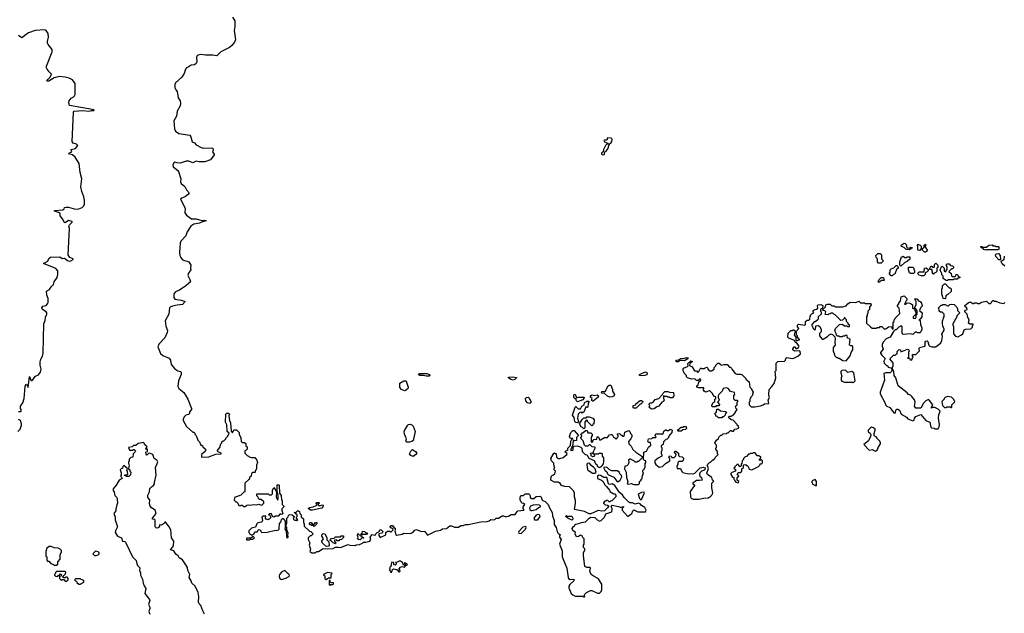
# Model space of a CAD drawing. Extents: x 2240384 to 2404287, y 351326 to 526670.
# Tile 27 of 256: x 2272829 to 2285250, y 382334 to 389820. Entities that reach past the tile are written whole.
import ezdxf

# ---------------------------------------------------------------- set-up
doc = ezdxf.new("R2010")
doc.units = 0

msp = doc.modelspace()

# ---------------------------------------------------------------- linework, layer by layer
at = {"layer": '0CON20XD'}
for points in [[(2275515, 389851), (2275544, 389805), (2275544, 389735), (2275535, 389685), (2275550, 389565), (2275541, 389539), (2275505, 389494), (2275475, 389468), (2275365, 389414), (2275315, 389364), (2275264, 389374), (2275175, 389373), (2275115, 389381), (2275082, 389375), (2275068, 389365), (2275061, 389349), (2275063, 389285), (2275055, 389268), (2275035, 389253), (2274992, 389248), (2274955, 389220), (2274935, 389212), (2274920, 389195), (2274905, 389142), (2274874, 389095), (2274796, 389025), (2274786, 389005), (2274788, 388965), (2274799, 388935), (2274817, 388915), (2274829, 388835), (2274852, 388795), (2274858, 388765), (2274852, 388735), (2274814, 388665), (2274806, 388605), (2274772, 388545), (2274782, 388442), (2274795, 388416), (2274835, 388384), (2274975, 388363), (2274989, 388345), (2275005, 388282), (2275035, 388268), (2275054, 388244), (2275118, 388208), (2275145, 388201), (2275245, 388206), (2275265, 388200), (2275270, 388175), (2275262, 388155), (2275282, 388125), (2275282, 388115), (2275235, 388051), (2275165, 388028), (2275088, 388028), (2275055, 388036), (2275015, 388017), (2274965, 388038), (2274930, 388035), (2274855, 388013), (2274815, 388014), (2274785, 388024), (2274773, 388017), (2274761, 387985), (2274766, 387965), (2274825, 387918), (2274834, 387905), (2274863, 387815), (2274859, 387775), (2274865, 387756), (2274914, 387715), (2274935, 387674), (2274966, 387635), (2274953, 387615), (2274920, 387590), (2274875, 387571), (2274860, 387555), (2274917, 387445), (2274911, 387385), (2274935, 387354), (2274995, 387310), (2275055, 387309), (2275125, 387287), (2275155, 387291), (2275180, 387285), (2275135, 387272), (2275097, 387253), (2275025, 387241), (2274988, 387215), (2274942, 387145), (2274927, 387095), (2274861, 387029), (2274855, 387000)], [(2272815, 384880), (2272845, 384880), (2272850, 384885), (2272850, 384905), (2272840, 384915), (2272840, 384945), (2272870, 384990), (2272886, 385045), (2272899, 385195), (2272905, 385218), (2272915, 385222), (2272937, 385183), (2272955, 385320), (2272970, 385275), (2272975, 385270), (2272985, 385272), (2273027, 385323), (2273065, 385342), (2273093, 385375), (2273100, 385415), (2273087, 385465), (2273087, 385505), (2273095, 385540), (2273117, 385575), (2273127, 385615), (2273133, 385985), (2273150, 386025), (2273153, 386067), (2273172, 386105), (2273172, 386122), (2273162, 386135), (2273117, 386167), (2273107, 386185), (2273123, 386207), (2273162, 386215), (2273180, 386235), (2273188, 386255), (2273188, 386305), (2273173, 386345), (2273168, 386395), (2273205, 386418), (2273225, 386450), (2273255, 386480), (2273266, 386514), (2273302, 386568), (2273312, 386605), (2273312, 386652), (2273285, 386682), (2273130, 386745), (2273183, 386777), (2273195, 386808), (2273216, 386826), (2273335, 386828), (2273365, 386808), (2273395, 386812), (2273432, 386782), (2273453, 386777), (2273475, 386778), (2273502, 386795), (2273502, 386805), (2273461, 386821), (2273441, 386855), (2273456, 387185), (2273450, 387215), (2273456, 387235), (2273493, 387265), (2273490, 387275), (2273445, 387287), (2273405, 387258), (2273395, 387262), (2273371, 387311), (2273340, 387345), (2273338, 387375), (2273320, 387390), (2273270, 387405), (2273270, 387415), (2273375, 387423), (2273390, 387435), (2273395, 387450), (2273415, 387457), (2273445, 387456), (2273535, 387432), (2273575, 387434), (2273617, 387453), (2273637, 387473), (2273646, 387494), (2273646, 387546), (2273637, 387587), (2273612, 387655), (2273602, 387712), (2273614, 387815), (2273594, 387895), (2273580, 388005), (2273531, 388085), (2273495, 388114), (2273459, 388125), (2273450, 388135), (2273487, 388155), (2273478, 388175), (2273480, 388185), (2273535, 388198), (2273563, 388235), (2273545, 388251), (2273502, 388265), (2273490, 388285), (2273502, 388558), (2273509, 388655), (2273515, 388667), (2273624, 388674), (2273705, 388666), (2273735, 388676), (2273766, 388674), (2273770, 388685), (2273457, 388737), (2273448, 388775), (2273453, 388797), (2273478, 388832), (2273518, 388852), (2273529, 388875), (2273529, 389015), (2273495, 389061), (2273455, 389081), (2273405, 389096), (2273326, 389104), (2273265, 389087), (2273195, 389043), (2273170, 389045), (2273183, 389067), (2273214, 389095), (2273232, 389135), (2273201, 389161), (2273176, 389196), (2273168, 389215), (2273168, 389235), (2273239, 389415), (2273237, 389445), (2273188, 389508), (2273179, 389525), (2273179, 389545), (2273192, 389598), (2273190, 389645), (2273163, 389683), (2273145, 389694), (2273025, 389686), (2272942, 389655), (2272895, 389623), (2272871, 389599), (2272855, 389593), (2272815, 389623)], [(2280185, 388118), (2280205, 388122), (2280210, 388155), (2280226, 388164), (2280252, 388195), (2280260, 388235), (2280270, 388245), (2280270, 388255), (2280285, 388262), (2280300, 388285), (2280302, 388315), (2280290, 388325), (2280245, 388330), (2280238, 388302), (2280205, 388300), (2280200, 388295), (2280205, 388280), (2280250, 388265), (2280248, 388252), (2280235, 388250), (2280218, 388235), (2280192, 388185), (2280190, 388155), (2280170, 388135), (2280170, 388125), (2280185, 388118)], [(2274855, 387000), (2274847, 386885), (2274851, 386845), (2274861, 386821), (2274885, 386793), (2274965, 386768), (2274990, 386725), (2274984, 386685), (2274987, 386665), (2274960, 386625), (2274951, 386595), (2274977, 386545), (2274982, 386515), (2274925, 386463), (2274845, 386411), (2274795, 386390), (2274772, 386365), (2274773, 386315), (2274785, 386295), (2274865, 386285), (2274918, 386265), (2274885, 386229), (2274815, 386221), (2274755, 386208), (2274726, 386195), (2274718, 386185), (2274712, 386108), (2274666, 386024), (2274673, 385955), (2274692, 385902), (2274691, 385875), (2274662, 385808), (2274585, 385728), (2274572, 385695), (2274605, 385612), (2274635, 385584), (2274713, 385553), (2274732, 385525), (2274742, 385472), (2274785, 385418), (2274825, 385392), (2274860, 385385), (2274868, 385375), (2274867, 385345), (2274832, 385265), (2274824, 385194), (2274835, 385168), (2274900, 385120), (2274923, 385085), (2274950, 385035), (2274998, 384915), (2274997, 384903), (2274973, 384877), (2274970, 384855), (2274957, 384843), (2274925, 384832), (2274908, 384815), (2274892, 384785), (2274890, 384765), (2274935, 384690), (2275015, 384620), (2275025, 384620), (2275038, 384608), (2275040, 384595), (2275057, 384577), (2275078, 384518), (2275097, 384497), (2275110, 384465), (2275125, 384450), (2275135, 384450), (2275140, 384435), (2275172, 384405), (2275177, 384395), (2275168, 384375), (2275122, 384335), (2275123, 384303), (2275215, 384308), (2275305, 384341), (2275370, 384345), (2275370, 384355), (2275335, 384370), (2275320, 384385), (2275352, 384425), (2275368, 384472), (2275380, 384485), (2275380, 384495), (2275395, 384510), (2275408, 384512), (2275430, 384535), (2275430, 384545), (2275455, 384570), (2275470, 384605), (2275446, 384626), (2275442, 384712), (2275427, 384745), (2275430, 384845), (2275442, 384858), (2275465, 384859), (2275474, 384845), (2275469, 384825), (2275474, 384764), (2275490, 384735), (2275495, 384630), (2275515, 384610), (2275532, 384648), (2275565, 384650), (2275600, 384615), (2275600, 384595), (2275617, 384547), (2275625, 384500), (2275635, 384490), (2275665, 384490), (2275680, 384475), (2275682, 384442), (2275700, 384435), (2275697, 384403), (2275685, 384390), (2275670, 384385), (2275670, 384355), (2275700, 384325), (2275735, 384302), (2275755, 384298), (2275795, 384300), (2275820, 384265), (2275828, 384235), (2275818, 384202), (2275818, 384155), (2275800, 384125), (2275800, 384115), (2275795, 384110), (2275765, 384110), (2275752, 384098), (2275750, 384065), (2275730, 384045), (2275730, 384035), (2275718, 384022), (2275670, 383975), (2275670, 383865), (2275655, 383860), (2275617, 383823), (2275540, 383795), (2275533, 383763), (2275555, 383740), (2275565, 383740), (2275580, 383725), (2275592, 383692), (2275615, 383690), (2275625, 383700), (2275635, 383700), (2275655, 383680), (2275675, 383680), (2275693, 383697), (2275715, 383702), (2275735, 383700), (2275775, 383708), (2275815, 383702), (2275845, 383712), (2275875, 383700), (2275887, 383703), (2275910, 383725), (2275908, 383738), (2275875, 383770), (2275855, 383770), (2275842, 383782), (2275838, 383798), (2275820, 383815), (2275820, 383835), (2275825, 383840), (2275965, 383840), (2275975, 383830), (2276005, 383830), (2276017, 383843), (2276020, 383885), (2276035, 383920), (2276060, 383885), (2276068, 383858), (2276064, 383804), (2276068, 383785), (2276080, 383775), (2276085, 383760), (2276092, 383785), (2276092, 383825), (2276077, 383877), (2276077, 383945), (2276085, 383960), (2276102, 383952), (2276108, 383848), (2276129, 383819), (2276133, 383765), (2276140, 383755), (2276140, 383705), (2276160, 383685), (2276160, 383675), (2276138, 383652), (2276136, 383634), (2276147, 383595), (2276143, 383587), (2276135, 383580), (2276115, 383588), (2276092, 383558), (2276055, 383559), (2276035, 383547), (2276020, 383555), (2276007, 383587), (2275985, 383590), (2275970, 383575), (2275985, 383570), (2275997, 383545), (2275989, 383531), (2275965, 383514), (2275940, 383520), (2275931, 383535), (2275935, 383560), (2275905, 383560), (2275882, 383545), (2275892, 383505), (2275886, 383484), (2275835, 383477), (2275819, 383461), (2275805, 383420), (2275753, 383407), (2275720, 383375), (2275720, 383355), (2275730, 383345), (2275732, 383332), (2275745, 383330), (2275755, 383320), (2275768, 383322), (2275788, 383342), (2275795, 383360), (2275828, 383362), (2275832, 383378), (2275845, 383390), (2275858, 383388), (2275870, 383375), (2275870, 383365), (2275885, 383352), (2275952, 383358), (2276055, 383383), (2276075, 383380), (2276094, 383386), (2276103, 383397), (2276105, 383470), (2276115, 383480), (2276125, 383480), (2276133, 383517), (2276145, 383530), (2276155, 383530), (2276180, 383495), (2276180, 383415), (2276172, 383395), (2276190, 383375), (2276193, 383305), (2276205, 383280), (2276218, 383295), (2276212, 383322), (2276218, 383345), (2276200, 383385), (2276200, 383415), (2276190, 383425), (2276190, 383455), (2276200, 383465), (2276200, 383535), (2276218, 383552), (2276222, 383568), (2276235, 383580), (2276268, 383578), (2276290, 383555), (2276290, 383545), (2276280, 383535), (2276282, 383522), (2276295, 383510), (2276315, 383510), (2276325, 383500), (2276340, 383515), (2276320, 383535), (2276320, 383545), (2276330, 383555), (2276330, 383575), (2276290, 383605), (2276315, 383610), (2276335, 383628), (2276345, 383628), (2276357, 383617), (2276363, 383593), (2276380, 383575), (2276382, 383552), (2276410, 383525), (2276410, 383475), (2276420, 383465), (2276420, 383435), (2276485, 383370), (2276500, 383365), (2276530, 383335), (2276508, 383312), (2276495, 383310), (2276470, 383285), (2276470, 383265), (2276490, 383225), (2276480, 383195), (2276498, 383145), (2276490, 383115), (2276515, 383098), (2276553, 383097), (2276578, 383112), (2276597, 383113), (2276657, 383153), (2276715, 383147), (2276785, 383150), (2276815, 383168), (2276845, 383170), (2276876, 383164), (2276975, 383202), (2276995, 383192), (2277062, 383188), (2277075, 383197), (2277115, 383202), (2277155, 383220), (2277165, 383232), (2277195, 383230), (2277246, 383244), (2277257, 383265), (2277252, 383295), (2277275, 383330), (2277305, 383320), (2277318, 383322), (2277320, 383335), (2277340, 383355), (2277358, 383362), (2277375, 383390), (2277395, 383382), (2277410, 383365), (2277408, 383352), (2277397, 383343), (2277360, 383335), (2277360, 383315), (2277375, 383292), (2277448, 383322), (2277450, 383355), (2277468, 383372), (2277495, 383370), (2277505, 383360), (2277515, 383360), (2277538, 383382), (2277540, 383395), (2277528, 383408), (2277515, 383410), (2277500, 383425), (2277505, 383430), (2277515, 383442), (2277532, 383442), (2277552, 383412), (2277565, 383410), (2277567, 383387), (2277560, 383375), (2277576, 383326), (2277585, 383321), (2277656, 383334), (2277675, 383346), (2277755, 383339), (2277789, 383355), (2277815, 383384), (2277835, 383390), (2277895, 383366), (2277935, 383372), (2277975, 383319), (2278075, 383370), (2278137, 383383), (2278165, 383398), (2278215, 383405), (2278255, 383439), (2278275, 383439), (2278315, 383419), (2278365, 383422), (2278395, 383440), (2278425, 383441), (2278455, 383455), (2278487, 383453), (2278645, 383488), (2278725, 383491), (2278750, 383500), (2278771, 383519), (2278806, 383514), (2278822, 383518), (2278840, 383535), (2278868, 383532), (2278915, 383562), (2278932, 383562), (2278960, 383550), (2279005, 383564), (2279019, 383575), (2279035, 383581), (2279081, 383579), (2279103, 383617), (2279115, 383628), (2279190, 383635), (2279190, 383645), (2279180, 383655), (2279180, 383675), (2279200, 383705), (2279185, 383720), (2279162, 383722), (2279160, 383735), (2279150, 383745), (2279142, 383765), (2279142, 383795), (2279152, 383818), (2279185, 383820), (2279205, 383840), (2279255, 383840), (2279270, 383815), (2279270, 383795), (2279285, 383780), (2279315, 383780), (2279343, 383807), (2279395, 383810), (2279407, 383797), (2279422, 383762), (2279460, 383745), (2279497, 383707), (2279513, 383663), (2279547, 383607), (2279552, 383565), (2279572, 383505), (2279573, 383455), (2279598, 383415), (2279608, 383365), (2279621, 383341), (2279650, 383325), (2279640, 383315), (2279640, 383295), (2279660, 383265), (2279638, 383205), (2279673, 383123), (2279673, 383045), (2279732, 382905), (2279748, 382785), (2279754, 382774), (2279775, 382762), (2279820, 382765), (2279820, 382745), (2279771, 382699), (2279758, 382675), (2279758, 382655), (2279788, 382585), (2279805, 382568), (2279835, 382552), (2279935, 382550), (2279945, 382540), (2279955, 382540), (2279960, 382555), (2279952, 382568), (2279980, 382595), (2280028, 382622), (2280045, 382622), (2280118, 382588), (2280145, 382590), (2280165, 382610), (2280172, 382635), (2280172, 382702), (2280157, 382727)], [(2284055, 386920), (2284012, 386922), (2283988, 386948), (2283955, 386960), (2283950, 386975), (2283985, 387000), (2283998, 386998), (2284010, 386985), (2284022, 386942), (2284055, 386940), (2284065, 386950), (2284088, 386948), (2284078, 386932), (2284065, 386930), (2284055, 386920)], [(2284185, 386910), (2284160, 386915), (2284160, 386965), (2284150, 386975), (2284165, 386990), (2284175, 386980), (2284188, 386978), (2284200, 386965), (2284200, 386935), (2284185, 386910)], [(2284255, 386890), (2284245, 386890), (2284220, 386915), (2284220, 386935), (2284238, 386952), (2284240, 386975), (2284255, 386990), (2284260, 386975), (2284252, 386968), (2284250, 386955), (2284280, 386905), (2284255, 386890)], [(2285015, 386912), (2284992, 386922), (2284978, 386938), (2284962, 386942), (2284950, 386955), (2284955, 386960), (2284965, 386960), (2284975, 386950), (2285025, 386950), (2285053, 386977), (2285095, 386980), (2285105, 386970), (2285135, 386970), (2285145, 386960), (2285175, 386960), (2285180, 386955), (2285180, 386925), (2285175, 386920), (2285025, 386920), (2285015, 386912)], [(2283695, 386750), (2283665, 386750), (2283650, 386765), (2283650, 386805), (2283632, 386822), (2283630, 386845), (2283655, 386870), (2283685, 386870), (2283700, 386855), (2283700, 386805), (2283718, 386788), (2283720, 386775), (2283695, 386750)], [(2283945, 386710), (2283930, 386725), (2283930, 386765), (2283955, 386830), (2283965, 386830), (2283975, 386840), (2283995, 386820), (2284015, 386820), (2284025, 386830), (2284058, 386828), (2284058, 386802), (2284025, 386770), (2283995, 386760), (2283945, 386710)], [(2285195, 386790), (2285182, 386792), (2285142, 386832), (2285140, 386855), (2285152, 386868), (2285175, 386870), (2285198, 386848), (2285200, 386795), (2285195, 386790)], [(2285255, 386710), (2285225, 386740), (2285210, 386765), (2285212, 386778), (2285228, 386782), (2285248, 386802), (2285252, 386838)], [(2283835, 386590), (2283822, 386592), (2283800, 386615), (2283800, 386625), (2283810, 386635), (2283810, 386665), (2283822, 386678), (2283858, 386692), (2283885, 386720), (2283895, 386720), (2283910, 386705), (2283910, 386685), (2283892, 386668), (2283868, 386612), (2283852, 386608), (2283835, 386590)], [(2284105, 386618), (2284068, 386618), (2284055, 386630), (2284040, 386665), (2284042, 386698), (2284095, 386700), (2284105, 386690), (2284118, 386655), (2284117, 386633), (2284105, 386618)], [(2284205, 386590), (2284175, 386600), (2284162, 386612), (2284160, 386625), (2284175, 386640), (2284238, 386642), (2284242, 386688), (2284265, 386690), (2284288, 386668), (2284290, 386655), (2284278, 386642), (2284252, 386628), (2284250, 386605), (2284235, 386592), (2284205, 386590)], [(2284355, 386610), (2284340, 386625), (2284350, 386635), (2284340, 386645), (2284338, 386668), (2284312, 386672), (2284310, 386685), (2284325, 386710), (2284335, 386710), (2284345, 386700), (2284365, 386700), (2284370, 386705), (2284370, 386735), (2284385, 386750), (2284410, 386725), (2284410, 386695), (2284400, 386685), (2284400, 386645), (2284388, 386632), (2284372, 386628), (2284355, 386610)], [(2284535, 386530), (2284515, 386530), (2284480, 386555), (2284480, 386585), (2284462, 386602), (2284460, 386625), (2284452, 386632), (2284440, 386665), (2284452, 386698), (2284465, 386710), (2284490, 386685), (2284492, 386652), (2284508, 386642), (2284530, 386675), (2284530, 386705), (2284520, 386715), (2284520, 386735), (2284525, 386740), (2284555, 386740), (2284572, 386722), (2284597, 386717), (2284610, 386705), (2284608, 386692), (2284595, 386680), (2284585, 386680), (2284550, 386645), (2284578, 386618), (2284582, 386592), (2284595, 386580), (2284625, 386580), (2284638, 386592), (2284642, 386608), (2284655, 386610), (2284672, 386582), (2284688, 386578), (2284690, 386565), (2284665, 386560), (2284655, 386550), (2284615, 386550), (2284605, 386540), (2284545, 386540), (2284535, 386530)], [(2283665, 386510), (2283660, 386515), (2283670, 386545), (2283695, 386570), (2283728, 386568), (2283730, 386545), (2283740, 386535), (2283735, 386530), (2283695, 386530), (2283675, 386512), (2283665, 386510)], [(2284505, 386300), (2284480, 386305), (2284462, 386365), (2284462, 386425), (2284470, 386435), (2284470, 386465), (2284495, 386490), (2284508, 386488), (2284541, 386451), (2284555, 386440), (2284565, 386440), (2284580, 386425), (2284578, 386392), (2284535, 386350), (2284525, 386350), (2284512, 386338), (2284510, 386305), (2284505, 386300)], [(2281405, 384008), (2281365, 384008), (2281320, 383975), (2281320, 383965), (2281340, 383955), (2281340, 383945), (2281288, 383872), (2281292, 383805), (2281300, 383785), (2281325, 383772), (2281395, 383772), (2281455, 383788), (2281515, 383790), (2281525, 383800), (2281535, 383800), (2281570, 383835), (2281572, 383855), (2281560, 383915), (2281560, 383975), (2281580, 383995), (2281580, 384005), (2281570, 384015), (2281560, 384045), (2281504, 384084), (2281498, 384105), (2281518, 384155), (2281510, 384185), (2281502, 384192), (2281508, 384215), (2281532, 384238), (2281545, 384240), (2281575, 384270), (2281585, 384270), (2281600, 384285), (2281602, 384298), (2281640, 384335), (2281630, 384345), (2281630, 384375), (2281610, 384405), (2281610, 384415), (2281620, 384425), (2281620, 384455), (2281602, 384472), (2281600, 384485), (2281621, 384519), (2281645, 384540), (2281650, 384555), (2281675, 384580), (2281688, 384582), (2281702, 384598), (2281745, 384600), (2281755, 384610), (2281768, 384612), (2281795, 384640), (2281805, 384640), (2281815, 384630), (2281835, 384630), (2281852, 384658), (2281875, 384660), (2281900, 384675), (2281898, 384698), (2281885, 384700), (2281880, 384715), (2281828, 384768), (2281803, 384773), (2281770, 384805), (2281785, 384820), (2281805, 384820), (2281815, 384830), (2281828, 384832), (2281860, 384865), (2281860, 384875), (2281880, 384905), (2281862, 384922), (2281860, 384945), (2281880, 384965), (2281880, 384995), (2281890, 385005), (2281890, 385015), (2281885, 385020), (2281855, 385020), (2281840, 385035), (2281840, 385085), (2281850, 385095), (2281848, 385118), (2281795, 385130), (2281765, 385170), (2281747, 385177), (2281705, 385170), (2281690, 385135), (2281650, 385095), (2281640, 385075), (2281640, 385055), (2281652, 385025), (2281650, 385015), (2281630, 384995), (2281657, 384967), (2281655, 384950), (2281615, 384950), (2281605, 384940), (2281565, 384940), (2281560, 384955), (2281570, 384975), (2281572, 384988), (2281600, 385005), (2281600, 385035), (2281610, 385045), (2281610, 385065), (2281595, 385070), (2281572, 385092), (2281570, 385105), (2281549, 385129), (2281535, 385140), (2281525, 385140), (2281483, 385123), (2281464, 385134), (2281450, 385155), (2281460, 385165), (2281458, 385178), (2281395, 385178), (2281370, 385185), (2281370, 385205), (2281390, 385215), (2281398, 385252), (2281420, 385275), (2281418, 385288), (2281402, 385288), (2281388, 385272), (2281365, 385272), (2281345, 385290), (2281305, 385288), (2281255, 385302), (2281240, 385315), (2281240, 385335), (2281213, 385363), (2281200, 385395), (2281198, 385415), (2281202, 385425), (2281253, 385447), (2281260, 385455), (2281258, 385485), (2281295, 385520), (2281313, 385515), (2281314, 385505), (2281284, 385486), (2281280, 385460), (2281313, 385443), (2281342, 385392), (2281365, 385390), (2281385, 385370), (2281398, 385382), (2281412, 385418), (2281425, 385430), (2281432, 385422), (2281465, 385420), (2281475, 385430), (2281497, 385437), (2281510, 385425), (2281512, 385412), (2281535, 385390), (2281555, 385390), (2281588, 385412), (2281590, 385435), (2281610, 385455), (2281610, 385465), (2281635, 385490), (2281655, 385490), (2281665, 385470), (2281685, 385462), (2281715, 385472), (2281755, 385470), (2281785, 385440), (2281795, 385440), (2281810, 385425), (2281812, 385412), (2281855, 385360), (2281875, 385352), (2281925, 385350), (2281945, 385340), (2281990, 385295), (2281990, 385285), (2282030, 385255), (2282038, 385188), (2282060, 385165), (2282060, 385155), (2282080, 385125), (2282070, 385075), (2282050, 385055), (2282050, 385045), (2282040, 385035), (2282040, 385005), (2282030, 384995), (2282032, 384965), (2282055, 384940), (2282105, 384940), (2282175, 384952), (2282207, 384963), (2282223, 384977), (2282278, 384982), (2282272, 385025), (2282290, 385055), (2282283, 385063), (2282280, 385095), (2282282, 385155), (2282318, 385195), (2282347, 385233), (2282368, 385305), (2282360, 385385), (2282370, 385395), (2282372, 385488), (2282395, 385510), (2282478, 385512), (2282490, 385525), (2282492, 385548), (2282505, 385560), (2282575, 385548), (2282595, 385552), (2282645, 385577), (2282678, 385605), (2282674, 385634), (2282665, 385643), (2282605, 385639), (2282582, 385655), (2282582, 385668), (2282600, 385695), (2282606, 385696), (2282620, 385675), (2282633, 385673), (2282655, 385688), (2282662, 385705), (2282633, 385743), (2282612, 385755), (2282603, 385773), (2282530, 385805), (2282520, 385815), (2282522, 385868), (2282555, 385900), (2282575, 385900), (2282585, 385910), (2282595, 385910), (2282610, 385895), (2282600, 385845), (2282620, 385815), (2282622, 385782), (2282635, 385770), (2282645, 385780), (2282668, 385782), (2282668, 385788), (2282640, 385815), (2282640, 385835), (2282630, 385845), (2282630, 385875), (2282620, 385885), (2282660, 385925), (2282640, 385945), (2282642, 385968), (2282655, 385980), (2282735, 385970), (2282740, 385975), (2282740, 386015), (2282765, 386030), (2282785, 386030), (2282798, 386042), (2282800, 386085), (2282808, 386092), (2282812, 386108), (2282848, 386122), (2282840, 386135), (2282840, 386155), (2282863, 386167), (2282882, 386168), (2282897, 386183), (2282892, 386215), (2282900, 386225), (2282935, 386230), (2282960, 386215), (2282958, 386182), (2282930, 386165), (2282930, 386145), (2282940, 386135), (2282940, 386105), (2282900, 386075), (2282902, 386045), (2282896, 386034), (2282865, 386010), (2282852, 386008), (2282822, 385978), (2282820, 385965), (2282828, 385958), (2282840, 385925), (2282855, 385910), (2282870, 385915), (2282872, 385958), (2282902, 385962), (2282925, 385950), (2282940, 385915), (2282940, 385885), (2282920, 385865), (2282920, 385835), (2282952, 385792), (2282965, 385790), (2283018, 385825), (2283042, 385848), (2283065, 385857), (2283082, 385852), (2283112, 385822), (2283118, 385795), (2283113, 385755), (2283118, 385715), (2283092, 385685), (2283090, 385635), (2283100, 385625), (2283112, 385582), (2283132, 385562), (2283145, 385560), (2283155, 385550), (2283165, 385550), (2283213, 385523), (2283255, 385520), (2283307, 385583), (2283320, 385625), (2283340, 385655), (2283338, 385698), (2283327, 385707), (2283308, 385708), (2283298, 385718), (2283307, 385787), (2283295, 385800), (2283272, 385802), (2283268, 385838), (2283245, 385840), (2283235, 385830), (2283215, 385830), (2283205, 385820), (2283175, 385820), (2283165, 385830), (2283145, 385830), (2283132, 385842), (2283130, 385865), (2283112, 385895), (2283122, 385925), (2283173, 385977), (2283205, 385980), (2283235, 385960), (2283265, 385960), (2283275, 385950), (2283298, 385952), (2283298, 385968), (2283282, 385982), (2283280, 385995), (2283260, 386015), (2283260, 386035), (2283242, 386052), (2283235, 386070), (2283228, 386052), (2283208, 386032), (2283188, 386028), (2283115, 386100), (2283102, 386102), (2283085, 386120), (2283065, 386120), (2283055, 386110), (2283033, 386107), (2283025, 386100), (2282992, 386102), (2282998, 386135), (2282985, 386148), (2282962, 386152), (2282960, 386165), (2282995, 386200), (2283000, 386225), (2283018, 386232), (2283052, 386232), (2283075, 386210), (2283105, 386210), (2283115, 386200), (2283215, 386200), (2283255, 386210), (2283275, 386238), (2283305, 386258), (2283375, 386252), (2283415, 386270), (2283435, 386250), (2283485, 386248), (2283495, 386240), (2283565, 386240), (2283570, 386225), (2283550, 386195), (2283550, 386165), (2283530, 386145), (2283530, 386115), (2283522, 386108), (2283520, 386085), (2283510, 386075), (2283512, 385992), (2283560, 385945), (2283585, 385932), (2283635, 385930), (2283645, 385940), (2283675, 385940), (2283685, 385950), (2283705, 385950), (2283735, 385920), (2283755, 385920), (2283790, 385945), (2283825, 385950), (2283835, 385920), (2283848, 385922), (2283850, 385945), (2283840, 385955), (2283850, 385965), (2283850, 386005), (2283860, 386015), (2283860, 386035), (2283868, 386042), (2283872, 386058), (2283930, 386115), (2283922, 386182), (2283903, 386203), (2283903, 386217), (2283920, 386235), (2283920, 386245), (2283940, 386275), (2283950, 386325), (2283985, 386338), (2284020, 386305), (2284020, 386285), (2284010, 386275), (2283992, 386232), (2284008, 386232), (2284025, 386250), (2284057, 386247), (2284077, 386237), (2284090, 386225), (2284090, 386185), (2284095, 386180), (2284120, 386180), (2284120, 386195), (2284140, 386225), (2284140, 386265), (2284132, 386272), (2284122, 386298), (2284145, 386300), (2284172, 386272), (2284190, 386265), (2284207, 386247), (2284212, 386208), (2284193, 386187), (2284180, 386155), (2284212, 386125), (2284208, 386075), (2284188, 386042), (2284170, 386035), (2284190, 386025), (2284192, 385975), (2284208, 385935), (2284208, 385915), (2284197, 385883), (2284185, 385870), (2284155, 385870), (2284145, 385880), (2284125, 385880), (2284095, 385850), (2284065, 385860), (2283975, 385850), (2283960, 385865), (2283960, 385945), (2283945, 385960), (2283935, 385950), (2283922, 385948), (2283885, 385910), (2283872, 385908), (2283852, 385888), (2283810, 385815), (2283760, 385795), (2283722, 385755), (2283708, 385725), (2283708, 385705), (2283722, 385665), (2283690, 385625), (2283690, 385615), (2283705, 385590), (2283747, 385547), (2283732, 385515), (2283735, 385490), (2283765, 385460), (2283775, 385460), (2283785, 385440), (2283818, 385428), (2283830, 385415), (2283832, 385395), (2283828, 385382), (2283812, 385368), (2283755, 385368), (2283732, 385358), (2283737, 385275), (2283717, 385215)], [(2283717, 385215), (2283682, 385125), (2283683, 385103), (2283748, 384985), (2283750, 384965), (2283770, 384945), (2283805, 384930), (2283855, 384862), (2283878, 384862), (2283882, 384898), (2283895, 384910), (2283905, 384910), (2283928, 384895), (2283947, 384847), (2284015, 384808), (2284035, 384788), (2284095, 384760), (2284115, 384770), (2284118, 384795), (2284134, 384816), (2284195, 384840), (2284260, 384765), (2284310, 384745), (2284323, 384683), (2284332, 384672), (2284365, 384670), (2284375, 384660), (2284415, 384660), (2284430, 384685), (2284432, 384715), (2284418, 384795), (2284423, 384837), (2284440, 384885), (2284415, 384908), (2284375, 384930), (2284345, 384930), (2284332, 384922), (2284330, 384935), (2284350, 384965), (2284308, 385018), (2284295, 385030), (2284260, 385015), (2284230, 384985), (2284198, 384922), (2284135, 384920), (2284118, 384945), (2284127, 384995), (2284118, 385025), (2284085, 385070), (2284067, 385087), (2284040, 385095), (2284026, 385116), (2283912, 385205), (2283880, 385305), (2283860, 385335), (2283858, 385385), (2283840, 385415), (2283840, 385435), (2283850, 385455), (2283850, 385495), (2283808, 385545), (2283852, 385588), (2283875, 385590), (2283882, 385598), (2283900, 385605), (2283900, 385635), (2283925, 385660), (2283940, 385655), (2283945, 385630), (2284027, 385667), (2284040, 385660), (2284048, 385645), (2284040, 385625), (2284040, 385565), (2284030, 385550), (2284055, 385550), (2284062, 385532), (2284085, 385530), (2284090, 385555), (2284100, 385565), (2284090, 385575), (2284092, 385598), (2284135, 385600), (2284180, 385645), (2284178, 385675), (2284182, 385685), (2284248, 385705), (2284253, 385715), (2284252, 385755), (2284262, 385768), (2284275, 385770), (2284285, 385760), (2284298, 385715), (2284312, 385702), (2284335, 385693), (2284380, 385695), (2284405, 385708), (2284448, 385745), (2284462, 385775), (2284470, 385825), (2284460, 385855), (2284492, 385905), (2284492, 385922), (2284473, 385953), (2284470, 385995), (2284470, 386025), (2284480, 386035), (2284482, 386062), (2284490, 386075), (2284490, 386105), (2284465, 386130), (2284445, 386130), (2284430, 386145), (2284430, 386165), (2284422, 386172), (2284420, 386185), (2284455, 386220), (2284465, 386220), (2284475, 386230), (2284505, 386230), (2284535, 386210), (2284545, 386210), (2284563, 386227), (2284585, 386232), (2284617, 386227), (2284650, 386195), (2284660, 386175), (2284660, 386155), (2284690, 386125), (2284650, 386085), (2284650, 386075), (2284600, 385985), (2284600, 385965), (2284610, 385955), (2284608, 385858), (2284635, 385830), (2284665, 385820), (2284710, 385845), (2284725, 385860), (2284745, 385910), (2284765, 385918), (2284828, 385922), (2284848, 385942), (2284850, 385965), (2284860, 385975), (2284855, 385980), (2284815, 385980), (2284800, 385995), (2284808, 386035), (2284790, 386065), (2284780, 386105), (2284750, 386135), (2284750, 386145), (2284762, 386158), (2284780, 386165), (2284778, 386185), (2284755, 386200), (2284753, 386215), (2284795, 386250), (2284813, 386257), (2284827, 386257), (2284855, 386240), (2284865, 386240), (2284875, 386250), (2284905, 386250), (2284915, 386240), (2284935, 386240), (2284963, 386257), (2285025, 386270), (2285055, 386240), (2285075, 386240), (2285090, 386255), (2285092, 386268), (2285105, 386280), (2285115, 386280), (2285125, 386270), (2285145, 386270), (2285195, 386248), (2285245, 386240), (2285258, 386252)], [(2284125, 386050), (2284140, 386065), (2284140, 386095), (2284150, 386105), (2284150, 386155), (2284128, 386178), (2284120, 386180), (2284120, 386155), (2284140, 386125), (2284132, 386118), (2284128, 386102), (2284100, 386075), (2284100, 386055), (2284125, 386050)], [(2281135, 385504), (2281114, 385505), (2281106, 385515), (2281115, 385526), (2281145, 385532), (2281164, 385546), (2281205, 385546), (2281245, 385562), (2281260, 385555), (2281257, 385545), (2281215, 385520), (2281159, 385521), (2281135, 385504)], [(2277995, 385323), (2277955, 385324), (2277925, 385334), (2277875, 385334), (2277859, 385345), (2277863, 385355), (2277875, 385359), (2277965, 385358), (2277998, 385345), (2278004, 385335), (2277995, 385323)], [(2279055, 385276), (2279025, 385281), (2278996, 385305), (2278996, 385314), (2279045, 385317), (2279095, 385310), (2279098, 385302), (2279075, 385283), (2279055, 385276)], [(2280668, 385328), (2280648, 385335), (2280650, 385345), (2280664, 385355), (2280725, 385378), (2280740, 385370), (2280744, 385356), (2280737, 385343), (2280715, 385332), (2280668, 385328)], [(2283345, 385240), (2283370, 385265), (2283350, 385365), (2283325, 385382), (2283275, 385370), (2283245, 385400), (2283200, 385395), (2283188, 385382), (2283188, 385365), (2283200, 385325), (2283190, 385305), (2283190, 385275), (2283202, 385262), (2283235, 385250), (2283335, 385250), (2283345, 385240)], [(2277685, 385140), (2277645, 385156), (2277624, 385184), (2277624, 385235), (2277675, 385268), (2277695, 385268), (2277705, 385260), (2277728, 385185), (2277728, 385175), (2277714, 385156), (2277695, 385142), (2277685, 385140)], [(2280275, 385058), (2280244, 385074), (2280208, 385108), (2280175, 385110), (2280170, 385115), (2280175, 385130), (2280215, 385130), (2280252, 385205), (2280265, 385212), (2280285, 385210), (2280308, 385155), (2280308, 385135), (2280332, 385095), (2280326, 385074), (2280305, 385063), (2280275, 385058)], [(2279265, 384980), (2279235, 384990), (2279213, 385013), (2279208, 385042), (2279223, 385057), (2279245, 385060), (2279255, 385050), (2279280, 384995), (2279265, 384980)], [(2279865, 385002), (2279853, 385013), (2279845, 385040), (2279835, 385038), (2279819, 385055), (2279818, 385075), (2279825, 385093), (2279836, 385096), (2279852, 385052), (2279875, 385061), (2279948, 385058), (2279947, 385043), (2279934, 385026), (2279865, 385002)], [(2280065, 385010), (2280055, 385010), (2280042, 385022), (2280050, 385045), (2280032, 385062), (2280030, 385075), (2280045, 385090), (2280075, 385082), (2280115, 385090), (2280130, 385075), (2280128, 385062), (2280065, 385010)], [(2280805, 384908), (2280781, 384921), (2280772, 384935), (2280778, 384955), (2280770, 384965), (2280772, 384978), (2280783, 384987), (2280805, 384988), (2280820, 384995), (2280845, 385032), (2280890, 385045), (2280938, 385092), (2280945, 385110), (2280968, 385132), (2281005, 385132), (2281025, 385122), (2281078, 385118), (2281080, 385075), (2281065, 385050), (2281035, 385050), (2281025, 385060), (2281005, 385060), (2280995, 385070), (2280965, 385070), (2280952, 385078), (2280950, 385045), (2280958, 385025), (2280950, 385005), (2280930, 384995), (2280890, 384945), (2280865, 384940), (2280835, 384912), (2280805, 384908)], [(2284585, 384930), (2284590, 384935), (2284590, 384965), (2284627, 385003), (2284615, 385030), (2284582, 385062), (2284535, 385068), (2284503, 385057), (2284490, 385045), (2284490, 385035), (2284460, 385005), (2284470, 384955), (2284495, 384930), (2284515, 384930), (2284525, 384940), (2284565, 384940), (2284575, 384930), (2284585, 384930)], [(2279865, 384738), (2279845, 384740), (2279833, 384753), (2279823, 384805), (2279801, 384835), (2279837, 384935), (2279845, 384943), (2279874, 384914), (2279905, 384912), (2279922, 384945), (2279950, 384965), (2279953, 384987), (2279962, 384998), (2279975, 385000), (2279985, 385010), (2280008, 385008), (2280010, 384995), (2280000, 384985), (2279998, 384932), (2279985, 384930), (2279972, 384938), (2279945, 384870), (2279935, 384870), (2279925, 384860), (2279915, 384870), (2279895, 384868), (2279873, 384847), (2279868, 384795), (2279878, 384755), (2279865, 384738)], [(2280605, 384920), (2280575, 384920), (2280570, 384925), (2280570, 384955), (2280600, 384965), (2280602, 384978), (2280655, 385020), (2280675, 385020), (2280690, 385005), (2280688, 384992), (2280665, 384970), (2280655, 384970), (2280605, 384920)], [(2279945, 384660), (2279928, 384678), (2279914, 384684), (2279892, 384725), (2279925, 384780), (2279945, 384800), (2279975, 384800), (2279985, 384810), (2280015, 384810), (2280060, 384795), (2280078, 384775), (2280070, 384725), (2280060, 384715), (2280060, 384705), (2280045, 384700), (2279990, 384755), (2279990, 384765), (2279975, 384770), (2279960, 384745), (2279960, 384675), (2279945, 384660)], [(2281685, 384800), (2281645, 384800), (2281628, 384818), (2281612, 384822), (2281610, 384835), (2281600, 384845), (2281620, 384875), (2281622, 384908), (2281645, 384910), (2281668, 384888), (2281735, 384880), (2281748, 384868), (2281730, 384845), (2281728, 384832), (2281708, 384812), (2281695, 384810), (2281685, 384800)], [(2272808, 384625), (2272834, 384656), (2272852, 384705), (2272852, 384725), (2272840, 384765), (2272815, 384778)], [(2277715, 384493), (2277702, 384505), (2277707, 384535), (2277683, 384595), (2277680, 384625), (2277682, 384638), (2277725, 384708), (2277735, 384717), (2277755, 384720), (2277775, 384712), (2277794, 384694), (2277818, 384625), (2277793, 384515), (2277775, 384499), (2277745, 384494), (2277715, 384493)], [(2281175, 384630), (2281135, 384630), (2281130, 384635), (2281132, 384648), (2281175, 384680), (2281195, 384680), (2281208, 384692), (2281235, 384690), (2281240, 384665), (2281227, 384653), (2281195, 384650), (2281175, 384630)], [(2283625, 384380), (2283650, 384395), (2283650, 384405), (2283660, 384415), (2283660, 384425), (2283687, 384473), (2283688, 384485), (2283680, 384505), (2283640, 384545), (2283640, 384555), (2283625, 384560), (2283608, 384578), (2283607, 384603), (2283622, 384645), (2283620, 384655), (2283600, 384675), (2283575, 384680), (2283560, 384675), (2283532, 384645), (2283533, 384623), (2283556, 384606), (2283567, 384587), (2283562, 384565), (2283535, 384510), (2283480, 384465), (2283545, 384390), (2283585, 384398), (2283625, 384380)], [(2280157, 382727), (2280129, 382769), (2280075, 382798), (2280038, 382825), (2280022, 382865), (2280030, 382905), (2280025, 382910), (2279985, 382912), (2279960, 382925), (2279942, 383065), (2279942, 383095), (2279960, 383135), (2279958, 383148), (2279940, 383165), (2279940, 383195), (2279950, 383205), (2279950, 383275), (2279932, 383292), (2279928, 383308), (2279915, 383310), (2279905, 383320), (2279877, 383303), (2279855, 383300), (2279848, 383305), (2279837, 383335), (2279840, 383355), (2279805, 383378), (2279797, 383405), (2279815, 383428), (2279830, 383435), (2279832, 383448), (2279845, 383460), (2279895, 383470), (2279915, 383480), (2279965, 383487), (2280015, 383536), (2280035, 383547), (2280084, 383544), (2280115, 383512), (2280145, 383498), (2280166, 383504), (2280208, 383545), (2280225, 383588), (2280298, 383612), (2280303, 383653), (2280290, 383685), (2280305, 383698), (2280385, 383683), (2280415, 383670), (2280423, 383677), (2280445, 383680), (2280447, 383673), (2280430, 383655), (2280430, 383635), (2280495, 383560), (2280505, 383560), (2280540, 383585), (2280550, 383595), (2280562, 383628), (2280575, 383638), (2280625, 383612), (2280725, 383614), (2280732, 383635), (2280716, 383667), (2280672, 383692), (2280655, 383715), (2280635, 383723), (2280595, 383712), (2280578, 383718), (2280559, 383729), (2280527, 383727), (2280514, 383734), (2280454, 383794), (2280435, 383828), (2280397, 383857), (2280336, 383945), (2280305, 383967), (2280275, 383959), (2280256, 383966), (2280238, 384045), (2280199, 384049), (2280155, 384073), (2280135, 384078), (2280120, 384065), (2280120, 384035), (2280170, 384015), (2280190, 383995), (2280205, 383960), (2280232, 383935), (2280268, 383888), (2280275, 383870), (2280325, 383840), (2280335, 383840), (2280350, 383825), (2280350, 383805), (2280298, 383752), (2280285, 383750), (2280275, 383740), (2280265, 383740), (2280248, 383758), (2280235, 383760), (2280225, 383750), (2280212, 383748), (2280192, 383728), (2280192, 383722), (2280213, 383703), (2280245, 383700), (2280260, 383685), (2280246, 383664), (2280205, 383628), (2280175, 383623), (2280125, 383632), (2280035, 383590), (2280015, 383590), (2279955, 383618), (2279830, 383645), (2279842, 383725), (2279842, 383755), (2279828, 383805), (2279830, 383855), (2279813, 383883), (2279765, 383930), (2279705, 383932), (2279666, 383946), (2279652, 383965), (2279645, 383980), (2279635, 383980), (2279625, 383990), (2279575, 383990), (2279530, 384015), (2279532, 384058), (2279552, 384078), (2279565, 384080), (2279578, 384092), (2279590, 384125), (2279570, 384145), (2279570, 384165), (2279580, 384175), (2279573, 384183), (2279567, 384227), (2279540, 384255), (2279530, 384285), (2279560, 384335), (2279560, 384345), (2279575, 384360), (2279585, 384350), (2279595, 384350), (2279600, 384305), (2279625, 384287), (2279645, 384287), (2279685, 384300), (2279732, 384335), (2279735, 384350), (2279710, 384365), (2279715, 384378), (2279750, 384395), (2279743, 384403), (2279746, 384415), (2279779, 384451), (2279783, 384507), (2279795, 384530), (2279807, 384535), (2279805, 384540), (2279785, 384537), (2279775, 384544), (2279766, 384565), (2279783, 384615), (2279805, 384638), (2279825, 384640), (2279880, 384575), (2279855, 384550), (2279852, 384515), (2279835, 384510), (2279813, 384517), (2279806, 384464), (2279792, 384418), (2279778, 384395), (2279780, 384390), (2279803, 384387), (2279812, 384395), (2279810, 384425), (2279826, 384444), (2279865, 384448), (2279909, 384429), (2279920, 384415), (2279924, 384374), (2279960, 384340), (2279987, 384327), (2280009, 384289), (2280075, 384262), (2280095, 384220), (2280109, 384209), (2280118, 384185), (2280125, 384180), (2280145, 384173), (2280170, 384185), (2280192, 384218), (2280198, 384245), (2280200, 384295), (2280180, 384315), (2280180, 384345), (2280175, 384350), (2280135, 384350), (2280125, 384340), (2280075, 384340), (2280070, 384335), (2280080, 384325), (2280070, 384310), (2280055, 384308), (2280042, 384315), (2280030, 384355), (2280045, 384360), (2280055, 384350), (2280068, 384352), (2280068, 384375), (2280090, 384415), (2280090, 384425), (2280085, 384430), (2280052, 384432), (2280025, 384460), (2280012, 384458), (2279997, 384443), (2279965, 384440), (2279953, 384453), (2279938, 384508), (2279913, 384533), (2279910, 384555), (2279920, 384565), (2279920, 384575), (2279910, 384585), (2279912, 384598), (2279925, 384610), (2279935, 384610), (2279965, 384640), (2279988, 384638), (2279995, 384610), (2280035, 384610), (2280050, 384595), (2280050, 384575), (2280040, 384555), (2280040, 384495), (2280045, 384490), (2280058, 384502), (2280060, 384515), (2280072, 384528), (2280108, 384532), (2280115, 384560), (2280125, 384560), (2280135, 384550), (2280142, 384522), (2280155, 384520), (2280205, 384550), (2280245, 384550), (2280255, 384570), (2280270, 384585), (2280285, 384590), (2280305, 384590), (2280320, 384555), (2280338, 384548), (2280355, 384530), (2280368, 384542), (2280370, 384555), (2280380, 384565), (2280380, 384575), (2280370, 384585), (2280372, 384598), (2280395, 384600), (2280415, 384580), (2280425, 384580), (2280435, 384570), (2280455, 384570), (2280465, 384620), (2280515, 384640), (2280527, 384627), (2280533, 384603), (2280550, 384585), (2280552, 384565), (2280538, 384535), (2280508, 384502), (2280513, 384473), (2280545, 384440), (2280562, 384402), (2280600, 384365), (2280678, 384318), (2280680, 384295), (2280635, 384250), (2280625, 384250), (2280615, 384240), (2280595, 384240), (2280577, 384257), (2280535, 384280), (2280525, 384280), (2280510, 384265), (2280512, 384235), (2280505, 384210), (2280487, 384193), (2280462, 384188), (2280460, 384155), (2280480, 384115), (2280483, 384047), (2280500, 383995), (2280492, 383965), (2280505, 383962), (2280545, 383972), (2280575, 383958), (2280635, 383960), (2280648, 383972), (2280650, 383995), (2280670, 384015), (2280670, 384025), (2280680, 384035), (2280680, 384055), (2280698, 384105), (2280690, 384115), (2280690, 384135), (2280710, 384155), (2280710, 384165), (2280720, 384175), (2280720, 384225), (2280730, 384235), (2280728, 384258), (2280712, 384262), (2280700, 384275), (2280703, 384367), (2280735, 384380), (2280762, 384428), (2280790, 384455), (2280788, 384488), (2280765, 384490), (2280753, 384503), (2280762, 384535), (2280805, 384540), (2280815, 384550), (2280855, 384550), (2280858, 384558), (2280840, 384575), (2280848, 384582), (2280852, 384598), (2280925, 384598), (2280935, 384590), (2280947, 384603), (2280955, 384630), (2280975, 384650), (2280985, 384650), (2280995, 384640), (2281015, 384640), (2281035, 384658), (2281060, 384645), (2281057, 384613), (2281025, 384580), (2281008, 384542), (2280995, 384530), (2280982, 384528), (2280950, 384495), (2280948, 384462), (2280920, 384445), (2280920, 384435), (2280930, 384425), (2280930, 384385), (2280920, 384375), (2280920, 384345), (2280930, 384335), (2280930, 384315), (2280885, 384292), (2280840, 384255), (2280843, 384233), (2280855, 384210), (2280898, 384178), (2280940, 384185), (2280975, 384222), (2281030, 384255), (2281030, 384285), (2281020, 384295), (2281025, 384320), (2281048, 384318), (2281055, 384300), (2281085, 384300), (2281108, 384322), (2281110, 384335), (2281090, 384365), (2281092, 384378), (2281105, 384380), (2281140, 384355), (2281140, 384325), (2281152, 384312), (2281187, 384307), (2281202, 384292), (2281197, 384263), (2281185, 384250), (2281145, 384250), (2281132, 384238), (2281130, 384215), (2281118, 384185), (2281125, 384160), (2281165, 384160), (2281182, 384122), (2281195, 384108), (2281265, 384092), (2281305, 384098), (2281325, 384092), (2281345, 384100), (2281415, 384170), (2281455, 384178), (2281478, 384168), (2281478, 384152), (2281465, 384140), (2281432, 384128), (2281410, 384105), (2281403, 384083), (2281410, 384065), (2281430, 384045), (2281440, 384015), (2281405, 384008)], [(2275161, 382325), (2275139, 382365), (2275115, 382434), (2275094, 382455), (2275084, 382474), (2275091, 382545), (2275079, 382595), (2275044, 382675), (2274999, 382715), (2274992, 382745), (2274966, 382785), (2274977, 382825), (2274949, 382875), (2274945, 382912), (2274935, 382935), (2274885, 383010), (2274842, 383035), (2274828, 383058), (2274801, 383081), (2274775, 383122), (2274730, 383135), (2274768, 383185), (2274774, 383244), (2274743, 383285), (2274734, 383385), (2274717, 383425), (2274665, 383490), (2274660, 383475), (2274641, 383459), (2274615, 383446), (2274595, 383448), (2274593, 383435), (2274575, 383414), (2274555, 383410), (2274540, 383425), (2274540, 383510), (2274535, 383517), (2274505, 383520), (2274503, 383533), (2274552, 383595), (2274537, 383637), (2274493, 383663), (2274476, 383686), (2274466, 383715), (2274470, 383765), (2274444, 383795), (2274447, 383823), (2274466, 383865), (2274472, 383908), (2274491, 383929), (2274518, 383945), (2274530, 383965), (2274529, 383985), (2274552, 384075), (2274544, 384175), (2274572, 384245), (2274565, 384261), (2274526, 384285), (2274510, 384335), (2274465, 384352), (2274455, 384350), (2274435, 384330), (2274425, 384340), (2274420, 384365), (2274440, 384375), (2274440, 384405), (2274435, 384410), (2274425, 384400), (2274420, 384415), (2274438, 384435), (2274413, 384453), (2274396, 384486), (2274385, 384490), (2274355, 384478), (2274324, 384476), (2274295, 384450), (2274265, 384450), (2274247, 384433), (2274200, 384425), (2274215, 384390), (2274255, 384390), (2274265, 384400), (2274275, 384400), (2274290, 384385), (2274285, 384370), (2274260, 384345), (2274258, 384302), (2274232, 384298), (2274212, 384278), (2274210, 384255), (2274200, 384245), (2274200, 384225), (2274210, 384205), (2274200, 384155), (2274220, 384145), (2274220, 384125), (2274230, 384115), (2274228, 384082), (2274205, 384060), (2274175, 384060), (2274165, 384070), (2274152, 384072), (2274155, 384080), (2274185, 384080), (2274192, 384088), (2274190, 384125), (2274180, 384135), (2274190, 384165), (2274172, 384172), (2274145, 384200), (2274132, 384185), (2274128, 384162), (2274115, 384160), (2274098, 384142), (2274108, 384105), (2274108, 384072), (2274102, 384065), (2274118, 384048), (2274120, 384035), (2274083, 384015), (2274048, 383952), (2274007, 383905), (2274008, 383885), (2274022, 383862), (2274030, 383820), (2274054, 383795), (2274061, 383775), (2274064, 383725), (2274056, 383704), (2274042, 383648), (2274044, 383625), (2274019, 383595), (2274032, 383545), (2274032, 383515), (2274064, 383425), (2274036, 383375), (2274033, 383355), (2274065, 383306), (2274112, 383285), (2274127, 383245), (2274155, 383239), (2274165, 383230), (2274253, 383045), (2274299, 382999), (2274305, 382958), (2274315, 382936), (2274346, 382906), (2274339, 382875), (2274352, 382845), (2274353, 382815), (2274380, 382765), (2274387, 382715), (2274399, 382679), (2274422, 382645), (2274406, 382585), (2274465, 382510), (2274470, 382495), (2274454, 382444), (2274472, 382412), (2274472, 382395), (2274458, 382355), (2274470, 382325)], [(2277795, 384312), (2277762, 384325), (2277748, 384345), (2277762, 384378), (2277785, 384400), (2277822, 384375), (2277838, 384355), (2277828, 384335), (2277795, 384312)], [(2281895, 383980), (2281900, 383995), (2281880, 384015), (2281880, 384045), (2281900, 384065), (2281880, 384095), (2281895, 384110), (2281925, 384110), (2281940, 384125), (2281940, 384155), (2281960, 384175), (2281962, 384208), (2281985, 384210), (2281995, 384200), (2282005, 384200), (2282020, 384185), (2282032, 384152), (2282065, 384142), (2282150, 384185), (2282168, 384202), (2282172, 384218), (2282185, 384220), (2282198, 384232), (2282200, 384255), (2282188, 384268), (2282175, 384270), (2282165, 384260), (2282160, 384265), (2282162, 384278), (2282180, 384295), (2282178, 384308), (2282165, 384310), (2282155, 384320), (2282132, 384322), (2282108, 384358), (2282085, 384360), (2282075, 384350), (2282045, 384350), (2282035, 384340), (2282025, 384340), (2281998, 384312), (2281982, 384308), (2281960, 384285), (2281958, 384272), (2281942, 384258), (2281940, 384225), (2281932, 384218), (2281930, 384195), (2281918, 384182), (2281902, 384192), (2281895, 384210), (2281875, 384210), (2281868, 384192), (2281852, 384188), (2281850, 384175), (2281840, 384165), (2281858, 384148), (2281860, 384125), (2281812, 384108), (2281802, 384098), (2281800, 384085), (2281822, 384052), (2281838, 384048), (2281840, 384025), (2281848, 384018), (2281850, 384005), (2281865, 383990), (2281895, 383980)], [(2280085, 384100), (2280102, 384115), (2280089, 384155), (2280069, 384179), (2280038, 384198), (2280019, 384229), (2279992, 384225), (2279982, 384215), (2279990, 384145), (2280005, 384130), (2280015, 384130), (2280055, 384102), (2280085, 384100)], [(2280375, 383994), (2280403, 384015), (2280424, 384055), (2280421, 384071), (2280400, 384095), (2280395, 384110), (2280372, 384132), (2280295, 384132), (2280267, 384147), (2280235, 384178), (2280200, 384175), (2280197, 384165), (2280210, 384140), (2280235, 384120), (2280244, 384095), (2280255, 384082), (2280325, 384052), (2280361, 384001), (2280375, 383994)], [(2282875, 383940), (2282880, 383945), (2282880, 383995), (2282865, 384020), (2282835, 384010), (2282820, 383995), (2282820, 383985), (2282828, 383978), (2282832, 383962), (2282865, 383950), (2282875, 383940)], [(2280665, 383766), (2280675, 383769), (2280708, 383845), (2280710, 383855), (2280705, 383860), (2280675, 383858), (2280633, 383837), (2280650, 383780), (2280665, 383766)], [(2276525, 383634), (2276497, 383637), (2276470, 383655), (2276491, 383669), (2276532, 383675), (2276570, 383695), (2276580, 383705), (2276570, 383715), (2276575, 383730), (2276605, 383730), (2276610, 383725), (2276590, 383705), (2276600, 383695), (2276626, 383694), (2276645, 383702), (2276656, 383696), (2276654, 383675), (2276639, 383661), (2276525, 383634)], [(2279280, 383630), (2279295, 383631), (2279346, 383644), (2279372, 383668), (2279400, 383675), (2279400, 383685), (2279385, 383700), (2279355, 383702), (2279305, 383698), (2279273, 383687), (2279261, 383659), (2279263, 383645), (2279280, 383630)], [(2279325, 383511), (2279365, 383514), (2279396, 383555), (2279392, 383572), (2279375, 383581), (2279345, 383570), (2279316, 383535), (2279325, 383511)], [(2279795, 383510), (2279744, 383534), (2279720, 383555), (2279722, 383568), (2279735, 383560), (2279795, 383560), (2279808, 383535), (2279807, 383523), (2279795, 383510)], [(2276545, 383430), (2276535, 383440), (2276515, 383440), (2276505, 383450), (2276492, 383452), (2276482, 383468), (2276495, 383480), (2276505, 383480), (2276525, 383460), (2276545, 383460), (2276562, 383478), (2276578, 383478), (2276578, 383462), (2276545, 383430)], [(2279155, 383340), (2279211, 383395), (2279218, 383415), (2279215, 383430), (2279175, 383422), (2279124, 383365), (2279120, 383355), (2279124, 383344), (2279155, 383340)], [(2276705, 383178), (2276693, 383183), (2276643, 383223), (2276640, 383245), (2276660, 383275), (2276640, 383305), (2276640, 383325), (2276658, 383342), (2276678, 383335), (2276702, 383292), (2276705, 383260), (2276730, 383235), (2276732, 383195), (2276725, 383182), (2276705, 383178)], [(2276805, 383210), (2276795, 383220), (2276782, 383222), (2276758, 383248), (2276742, 383252), (2276762, 383278), (2276795, 383280), (2276815, 383300), (2276875, 383300), (2276885, 383310), (2276915, 383310), (2276915, 383290), (2276887, 383263), (2276865, 383260), (2276855, 383250), (2276835, 383250), (2276825, 383260), (2276802, 383258), (2276802, 383242), (2276820, 383225), (2276805, 383210)], [(2277125, 383262), (2277104, 383264), (2277090, 383275), (2277100, 383295), (2277090, 383315), (2277095, 383340), (2277112, 383322), (2277130, 383320), (2277150, 383345), (2277155, 383370), (2277177, 383367), (2277195, 383350), (2277218, 383348), (2277205, 383330), (2277155, 383330), (2277145, 383320), (2277130, 383320), (2277132, 383302), (2277155, 383300), (2277170, 383285), (2277165, 383280), (2277155, 383290), (2277125, 383262)], [(2273295, 382940), (2273310, 382955), (2273310, 382985), (2273338, 383015), (2273342, 383035), (2273340, 383075), (2273358, 383105), (2273357, 383127), (2273340, 383145), (2273316, 383156), (2273265, 383162), (2273225, 383178), (2273203, 383177), (2273170, 383155), (2273160, 383115), (2273160, 383055), (2273170, 383045), (2273170, 383005), (2273182, 382992), (2273195, 382990), (2273222, 382962), (2273255, 382950), (2273265, 382940), (2273295, 382940)], [(2275725, 383260), (2275735, 383270), (2275765, 383270), (2275790, 383285), (2275778, 383298), (2275765, 383300), (2275745, 383280), (2275695, 383280), (2275690, 383275), (2275692, 383262), (2275725, 383260)], [(2273795, 383062), (2273818, 383072), (2273830, 383085), (2273830, 383095), (2273818, 383108), (2273785, 383120), (2273750, 383085), (2273773, 383063), (2273795, 383062)], [(2277525, 382852), (2277533, 382887), (2277546, 382894), (2277588, 382888), (2277603, 382875), (2277605, 382860), (2277615, 382858), (2277630, 382865), (2277618, 382895), (2277632, 382918), (2277655, 382923), (2277685, 382918), (2277702, 382938), (2277720, 382945), (2277698, 382968), (2277685, 382970), (2277680, 382965), (2277690, 382955), (2277690, 382945), (2277685, 382940), (2277672, 382942), (2277660, 382975), (2277635, 382992), (2277615, 382992), (2277592, 382978), (2277570, 382975), (2277580, 382965), (2277580, 382955), (2277565, 382940), (2277550, 382945), (2277550, 382975), (2277525, 382978), (2277518, 382972), (2277510, 382925), (2277500, 382915), (2277497, 382893), (2277490, 382885), (2277510, 382855), (2277525, 382852)], [(2273425, 382740), (2273440, 382755), (2273440, 382775), (2273428, 382788), (2273415, 382790), (2273405, 382780), (2273385, 382780), (2273370, 382795), (2273408, 382832), (2273410, 382855), (2273405, 382860), (2273295, 382860), (2273282, 382848), (2273280, 382835), (2273270, 382825), (2273270, 382815), (2273282, 382802), (2273305, 382800), (2273315, 382810), (2273328, 382812), (2273345, 382830), (2273360, 382815), (2273348, 382802), (2273332, 382798), (2273332, 382772), (2273355, 382750), (2273365, 382760), (2273385, 382760), (2273405, 382740), (2273425, 382740)], [(2276135, 382762), (2276195, 382782), (2276223, 382797), (2276232, 382808), (2276230, 382825), (2276214, 382834), (2276175, 382872), (2276135, 382857), (2276108, 382825), (2276103, 382805), (2276108, 382778), (2276123, 382763), (2276135, 382762)], [(2276695, 382760), (2276725, 382780), (2276758, 382782), (2276760, 382825), (2276770, 382835), (2276765, 382840), (2276712, 382848), (2276660, 382825), (2276660, 382815), (2276678, 382805), (2276680, 382775), (2276695, 382760)], [(2273595, 382700), (2273602, 382708), (2273640, 382725), (2273638, 382748), (2273605, 382760), (2273595, 382770), (2273535, 382770), (2273522, 382758), (2273532, 382742), (2273548, 382738), (2273552, 382722), (2273575, 382700), (2273595, 382700)], [(2276765, 382690), (2276775, 382700), (2276788, 382702), (2276788, 382718), (2276752, 382722), (2276748, 382748), (2276732, 382748), (2276733, 382693), (2276745, 382690), (2276755, 382700), (2276765, 382690)]]:
    msp.add_lwpolyline(points, dxfattribs=at)

doc.saveas('drawing.dxf')
